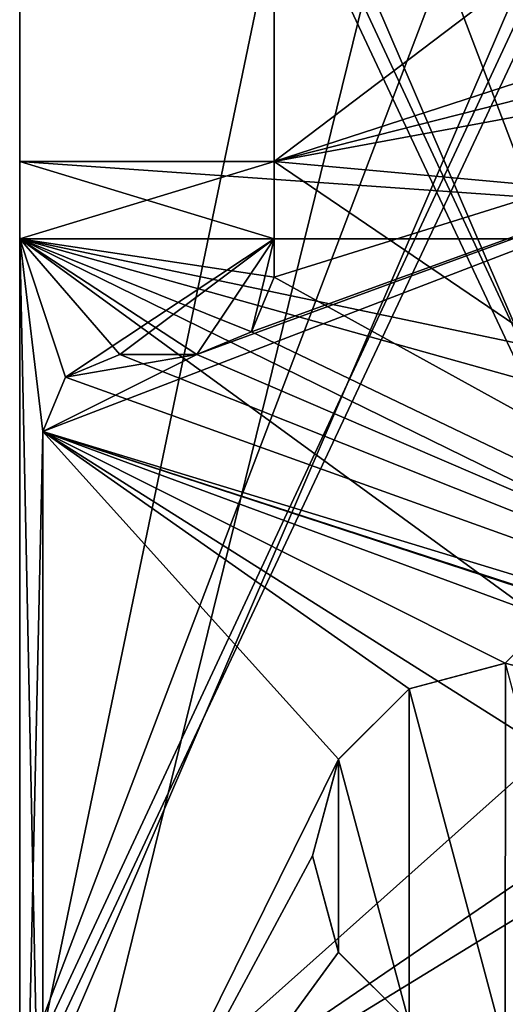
# Model space of a CAD drawing. Header units: millimetres. Extents: x -20.3 to 65.4, y -54 to 36.5.
# Tile 11 of 256: x -20.3 to -14, y -29.4 to -16.7. Entities that reach past the tile are written whole.
import ezdxf

# ---------------------------------------------------------------- set-up
doc = ezdxf.new("R2010")
doc.units = ezdxf.units.MM
doc.header["$LTSCALE"] = 81.481481
for name, color, linetype in [('108', 7, 'CONTINUOUS'), ('109', 7, 'CONTINUOUS'), ('110', 7, 'CONTINUOUS'), ('111', 7, 'CONTINUOUS'), ('112', 7, 'CONTINUOUS'), ('113', 7, 'CONTINUOUS'), ('117', 7, 'CONTINUOUS'), ('118', 7, 'CONTINUOUS'), ('119', 7, 'CONTINUOUS'), ('120', 7, 'CONTINUOUS'), ('121', 7, 'CONTINUOUS'), ('122', 7, 'CONTINUOUS'), ('123', 7, 'CONTINUOUS'), ('124', 7, 'CONTINUOUS'), ('125', 7, 'CONTINUOUS'), ('126', 7, 'CONTINUOUS'), ('146', 7, 'CONTINUOUS'), ('18', 7, 'CONTINUOUS'), ('192', 7, 'CONTINUOUS'), ('223', 7, 'CONTINUOUS'), ('232', 7, 'CONTINUOUS'), ('233', 7, 'CONTINUOUS'), ('234', 7, 'CONTINUOUS'), ('235', 7, 'CONTINUOUS'), ('242', 7, 'CONTINUOUS'), ('251', 7, 'CONTINUOUS'), ('270', 7, 'CONTINUOUS'), ('280', 7, 'CONTINUOUS'), ('313', 7, 'CONTINUOUS'), ('316', 7, 'CONTINUOUS'), ('382', 7, 'CONTINUOUS'), ('387', 7, 'CONTINUOUS'), ('413', 7, 'CONTINUOUS'), ('421', 7, 'CONTINUOUS'), ('59', 7, 'CONTINUOUS'), ('82', 7, 'CONTINUOUS'), ('92', 7, 'CONTINUOUS'), ('93', 7, 'CONTINUOUS'), ('94', 7, 'CONTINUOUS'), ('95', 7, 'CONTINUOUS'), ('96', 7, 'CONTINUOUS')]:
    doc.layers.add(name, color=color, linetype=linetype)

msp = doc.modelspace()

# ---------------------------------------------------------------- linework, layer by layer
at = {"layer": '108', "color": 7, "linetype": 'CONTINUOUS'}
for points in [[(-17, -18.5, 209), (-17, -7.75, 208.3), (-17, -4.5, 209), (-17, -18.5, 209)], [(-17, -18.5, 208.483), (-17, -7.75, 208.3), (-17, -18.5, 209), (-17, -18.5, 208.483)]]:
    msp.add_3dface(points, dxfattribs=at)
at = {"layer": '109', "linetype": 'CONTINUOUS'}
for points in [[(-5.2, -16.311, 209), (-17, -18.5, 209), (-17, -4.5, 209), (-5.2, -16.311, 209)], [(-5.2, -26.5, 209), (-17, -18.5, 209), (-5.2, -16.311, 209), (-5.2, -26.5, 209)], [(-17, -20, 209), (-17, -18.5, 209), (-5.2, -26.5, 209), (-17, -20, 209)], [(-17, -20, 209), (-5.2, -26.5, 209), (-17.293, -20.707, 209), (-17, -20, 209)], [(-17.293, -20.707, 209), (-5.2, -26.5, 209), (-18, -21, 209), (-17.293, -20.707, 209)], [(-19, -21, 209), (-5.2, -26.5, 209), (-19.707, -21.293, 209), (-19, -21, 209)], [(-18, -21, 209), (-5.2, -26.5, 209), (-19, -21, 209), (-18, -21, 209)], [(-19.707, -21.293, 209), (-5.2, -26.5, 209), (-20, -22, 209), (-19.707, -21.293, 209)], [(-1, -29, 209), (-1, -34, 209), (-20, -22, 209), (-1, -29, 209)], [(-20, -22, 209), (-1, -34, 209), (-20, -34, 209), (-20, -22, 209)], [(-4.7, -27, 209), (-1, -29, 209), (-20, -22, 209), (-4.7, -27, 209)], [(-5.054, -26.854, 209), (-4.7, -27, 209), (-20, -22, 209), (-5.054, -26.854, 209)], [(-5.2, -26.5, 209), (-5.054, -26.854, 209), (-20, -22, 209), (-5.2, -26.5, 209)]]:
    msp.add_3dface(points, dxfattribs=at)
at = {"layer": '110', "linetype": 'CONTINUOUS'}
for points in [[(-17, -20, 210.5), (-17, -20, 209), (-17.293, -20.707, 209), (-17, -20, 210.5)], [(-17.293, -20.707, 210.5), (-17, -20, 210.5), (-17.293, -20.707, 209), (-17.293, -20.707, 210.5)], [(-18, -21, 210.5), (-17.293, -20.707, 210.5), (-18, -21, 209), (-18, -21, 210.5)], [(-17.293, -20.707, 210.5), (-17.293, -20.707, 209), (-18, -21, 209), (-17.293, -20.707, 210.5)]]:
    msp.add_3dface(points, dxfattribs=at)
at = {"layer": '111', "linetype": 'CONTINUOUS'}
for points in [[(-19, -21, 210.5), (-18, -21, 210.5), (-18, -21, 209), (-19, -21, 210.5)], [(-19, -21, 210.5), (-18, -21, 209), (-19, -21, 209), (-19, -21, 210.5)]]:
    msp.add_3dface(points, dxfattribs=at)
at = {"layer": '112', "linetype": 'CONTINUOUS'}
for points in [[(-19.707, -21.293, 210.5), (-19, -21, 210.5), (-19.707, -21.293, 209), (-19.707, -21.293, 210.5)], [(-19, -21, 210.5), (-19, -21, 209), (-19.707, -21.293, 209), (-19, -21, 210.5)], [(-20, -22, 210.5), (-19.707, -21.293, 210.5), (-20, -22, 209), (-20, -22, 210.5)], [(-19.707, -21.293, 210.5), (-19.707, -21.293, 209), (-20, -22, 209), (-19.707, -21.293, 210.5)]]:
    msp.add_3dface(points, dxfattribs=at)
at = {"layer": '113', "linetype": 'CONTINUOUS'}
for points in [[(-20, -34, 210.5), (-20, -22, 210.5), (-20, -34, 209), (-20, -34, 210.5)], [(-20, -22, 210.5), (-20, -22, 209), (-20, -34, 209), (-20, -22, 210.5)]]:
    msp.add_3dface(points, dxfattribs=at)
at = {"layer": '117', "linetype": 'CONTINUOUS'}
for points in [[(-20, -22, -210.5), (-20, -34, -210.5), (-20, -22, -209), (-20, -22, -210.5)], [(-20, -34, -210.5), (-20, -34, -209), (-20, -22, -209), (-20, -34, -210.5)]]:
    msp.add_3dface(points, dxfattribs=at)
at = {"layer": '118', "linetype": 'CONTINUOUS'}
for points in [[(-19, -21, -210.5), (-19.707, -21.293, -210.5), (-19, -21, -209), (-19, -21, -210.5)], [(-19, -21, -209), (-19.707, -21.293, -210.5), (-19.707, -21.293, -209), (-19, -21, -209)], [(-19.707, -21.293, -210.5), (-20, -22, -210.5), (-19.707, -21.293, -209), (-19.707, -21.293, -210.5)], [(-20, -22, -210.5), (-20, -22, -209), (-19.707, -21.293, -209), (-20, -22, -210.5)]]:
    msp.add_3dface(points, dxfattribs=at)
at = {"layer": '119', "linetype": 'CONTINUOUS'}
for points in [[(-18, -21, -210.5), (-19, -21, -210.5), (-19, -21, -209), (-18, -21, -210.5)], [(-18, -21, -210.5), (-19, -21, -209), (-18, -21, -209), (-18, -21, -210.5)]]:
    msp.add_3dface(points, dxfattribs=at)
at = {"layer": '120', "linetype": 'CONTINUOUS'}
for points in [[(-17, -20, -210.5), (-17.293, -20.707, -210.5), (-17, -20, -209), (-17, -20, -210.5)], [(-17, -20, -209), (-17.293, -20.707, -210.5), (-17.293, -20.707, -209), (-17, -20, -209)], [(-17.293, -20.707, -210.5), (-18, -21, -210.5), (-17.293, -20.707, -209), (-17.293, -20.707, -210.5)], [(-18, -21, -210.5), (-18, -21, -209), (-17.293, -20.707, -209), (-18, -21, -210.5)]]:
    msp.add_3dface(points, dxfattribs=at)
at = {"layer": '121', "linetype": 'CONTINUOUS'}
for points in [[(-17, -19.5, -210.5), (-17, -20, -209), (-17, -18.5, -210.483), (-17, -19.5, -210.5)], [(-17, -18.5, -210.483), (-17, -20, -209), (-17, -18.5, -209), (-17, -18.5, -210.483)], [(-17, -19.5, -210.5), (-17, -20, -210.5), (-17, -20, -209), (-17, -19.5, -210.5)]]:
    msp.add_3dface(points, dxfattribs=at)
at = {"layer": '122', "color": 7, "linetype": 'CONTINUOUS'}
for points in [[(-20.3, -19.5, -210.5), (-17, -19.5, -210.5), (-20.3, -18.5, -210.483), (-20.3, -19.5, -210.5)], [(-17, -19.5, -210.5), (-17, -18.5, -210.483), (-20.3, -18.5, -210.483), (-17, -19.5, -210.5)]]:
    msp.add_3dface(points, dxfattribs=at)
at = {"layer": '123', "color": 7, "linetype": 'CONTINUOUS'}
for points in [[(-20.3, 34.5, -213.5), (-20.3, -34.5, -213.5), (-20.3, 19.5, -210.5), (-20.3, 34.5, -213.5)], [(-20.3, -31.25, -182.3), (-20.3, 31.25, -182.3), (-20.3, -31.25, -184.3), (-20.3, -31.25, -182.3)], [(-20.3, 31.25, -182.3), (-20.3, -5.698, -184.3), (-20.3, -31.25, -184.3), (-20.3, 31.25, -182.3)], [(-20.3, 19.5, -210.5), (-20.3, -34.5, -213.5), (-20.3, 18.5, -210.483), (-20.3, 19.5, -210.5)], [(-20.3, -34.5, -213.5), (-20.3, -18.5, -210.483), (-20.3, 18.5, -208.483), (-20.3, -34.5, -213.5)], [(-20.3, 18.5, -208.483), (-20.3, -18.5, -210.483), (-20.3, 1.5, -206.5), (-20.3, 18.5, -208.483)], [(-20.3, 18.5, -210.483), (-20.3, -34.5, -213.5), (-20.3, 18.5, -208.483), (-20.3, 18.5, -210.483)], [(-20.3, 1.5, -206.5), (-20.3, -18.5, -210.483), (-20.3, 0.793, -206.207), (-20.3, 1.5, -206.5)], [(-20.3, -18.5, -210.483), (-20.3, -1.5, -206.5), (-20.3, 0.793, -206.207), (-20.3, -18.5, -210.483)], [(-20.3, -18.5, -210.483), (-20.3, -18.5, -208.483), (-20.3, -1.5, -206.5), (-20.3, -18.5, -210.483)], [(-20.3, -18.5, -208.483), (-20.3, -19.5, -208.5), (-20.3, -1.5, -206.5), (-20.3, -18.5, -208.483)], [(-20.3, -1.5, -206.5), (-20.3, -19.5, -208.5), (-20.3, -30.389, -206.5), (-20.3, -1.5, -206.5)], [(-20.3, -6.923, -193.559), (-20.3, -30.482, -206.124), (-20.3, -7.393, -192.676), (-20.3, -6.923, -193.559)], [(-20.3, -7.393, -192.676), (-20.3, -30.482, -206.124), (-20.3, -30.779, -205.149), (-20.3, -7.393, -192.676)], [(-20.3, -19.5, -210.5), (-20.3, -18.5, -210.483), (-20.3, -34.5, -213.5), (-20.3, -19.5, -210.5)], [(-20.3, -35.5, -210.5), (-20.3, -19.5, -210.5), (-20.3, -35.5, -212.5), (-20.3, -35.5, -210.5)], [(-20.3, -35.5, -212.5), (-20.3, -19.5, -210.5), (-20.3, -35.207, -213.207), (-20.3, -35.5, -212.5)], [(-20.3, -35.207, -213.207), (-20.3, -19.5, -210.5), (-20.3, -34.5, -213.5), (-20.3, -35.207, -213.207)], [(-20.3, -19.5, -208.5), (-20.3, -32.25, -208.5), (-20.3, -30.389, -206.5), (-20.3, -19.5, -208.5)]]:
    msp.add_3dface(points, dxfattribs=at)
at = {"layer": '124', "color": 7, "linetype": 'CONTINUOUS'}
for points in [[(-6, -19.5, -208.5), (-17, -18.5, -208.483), (-2.8, -7.75, -208.3), (-6, -19.5, -208.5)], [(-2.8, -7.75, -208.3), (-17, -18.5, -208.483), (-17, -7.75, -208.3), (-2.8, -7.75, -208.3)], [(-20.3, -19.5, -208.5), (-20.3, -18.5, -208.483), (-17, -18.5, -208.483), (-20.3, -19.5, -208.5)], [(-20.3, -19.5, -208.5), (-17, -18.5, -208.483), (-6, -19.5, -208.5), (-20.3, -19.5, -208.5)]]:
    msp.add_3dface(points, dxfattribs=at)
at = {"layer": '125', "color": 7, "linetype": 'CONTINUOUS'}
for points in [[(-17, -18.5, -208.483), (-17, -18.5, -209), (-17, -4.5, -209), (-17, -18.5, -208.483)], [(-17, -7.75, -208.3), (-17, -18.5, -208.483), (-17, -4.5, -209), (-17, -7.75, -208.3)]]:
    msp.add_3dface(points, dxfattribs=at)
at = {"layer": '126', "linetype": 'CONTINUOUS'}
for points in [[(-17, -4.5, -209), (-17, -18.5, -209), (-5.609, -14.799, -209), (-17, -4.5, -209)], [(-5.609, -14.799, -209), (-17, -18.5, -209), (-5.304, -15.528, -209), (-5.609, -14.799, -209)], [(-5.304, -15.528, -209), (-17, -18.5, -209), (-5.2, -16.311, -209), (-5.304, -15.528, -209)], [(-18, -21, -209), (-20, -22, -209), (-5.2, -16.311, -209), (-18, -21, -209)], [(-5.2, -16.311, -209), (-20, -22, -209), (-14.003, -25, -209), (-5.2, -16.311, -209)], [(-17.293, -20.707, -209), (-18, -21, -209), (-5.2, -16.311, -209), (-17.293, -20.707, -209)], [(-17, -20, -209), (-17.293, -20.707, -209), (-5.2, -16.311, -209), (-17, -20, -209)], [(-17, -18.5, -209), (-17, -20, -209), (-5.2, -16.311, -209), (-17, -18.5, -209)], [(-12.752, -25.334, -209), (-5.2, -16.311, -209), (-14.003, -25, -209), (-12.752, -25.334, -209)], [(-19.707, -21.293, -209), (-20, -22, -209), (-18, -21, -209), (-19.707, -21.293, -209)], [(-19, -21, -209), (-19.707, -21.293, -209), (-18, -21, -209), (-19, -21, -209)], [(-20, -22, -209), (-20, -34, -209), (-16.163, -26.246, -209), (-20, -22, -209)], [(-14.003, -25, -209), (-20, -22, -209), (-15.249, -25.334, -209), (-14.003, -25, -209)], [(-15.249, -25.334, -209), (-20, -22, -209), (-16.163, -26.246, -209), (-15.249, -25.334, -209)], [(-16.163, -26.246, -209), (-20, -34, -209), (-16.5, -27.5, -209), (-16.163, -26.246, -209)], [(-16.5, -27.5, -209), (-20, -34, -209), (-16.165, -28.75, -209), (-16.5, -27.5, -209)], [(-16.165, -28.75, -209), (-20, -34, -209), (-15.248, -29.666, -209), (-16.165, -28.75, -209)], [(-1, -34, -209), (-1, -29, -209), (-20, -34, -209), (-1, -34, -209)], [(-20, -34, -209), (-1, -29, -209), (-13.997, -30, -209), (-20, -34, -209)]]:
    msp.add_3dface(points, dxfattribs=at)
at = {"layer": '146', "color": 7, "linetype": 'CONTINUOUS'}
for points in [[(-20.3, 31.25, -182.3), (-20.3, -31.25, -182.3), (-7.3, 31.25, -182.3), (-20.3, 31.25, -182.3)], [(-20.3, -31.25, -182.3), (-7.3, -31.25, -182.3), (-7.3, 31.25, -182.3), (-20.3, -31.25, -182.3)]]:
    msp.add_3dface(points, dxfattribs=at)
at = {"layer": '18', "color": 7, "linetype": 'CONTINUOUS'}
for points in [[(-20.3, -35.5, -210.5), (-20, -34, -210.5), (-20.3, -19.5, -210.5), (-20.3, -35.5, -210.5)], [(-20.3, -19.5, -210.5), (-20, -34, -210.5), (-20, -22, -210.5), (-20.3, -19.5, -210.5)], [(-17, -19.5, -210.5), (-20.3, -19.5, -210.5), (-17, -20, -210.5), (-17, -19.5, -210.5)], [(-17, -20, -210.5), (-20.3, -19.5, -210.5), (-17.293, -20.707, -210.5), (-17, -20, -210.5)], [(-17.293, -20.707, -210.5), (-20.3, -19.5, -210.5), (-18, -21, -210.5), (-17.293, -20.707, -210.5)], [(-18, -21, -210.5), (-20.3, -19.5, -210.5), (-19, -21, -210.5), (-18, -21, -210.5)], [(-19, -21, -210.5), (-20.3, -19.5, -210.5), (-19.707, -21.293, -210.5), (-19, -21, -210.5)], [(-19.707, -21.293, -210.5), (-20.3, -19.5, -210.5), (-20, -22, -210.5), (-19.707, -21.293, -210.5)]]:
    msp.add_3dface(points, dxfattribs=at)
at = {"layer": '192', "color": 7, "linetype": 'CONTINUOUS'}
for points in [[(-20.3, -34.5, -213.5), (-20.3, 34.5, -213.5), (-3.3, -34.5, -213.5), (-20.3, -34.5, -213.5)], [(-20.3, 34.5, -213.5), (-3.3, 34.5, -213.5), (-3.3, -34.5, -213.5), (-20.3, 34.5, -213.5)]]:
    msp.add_3dface(points, dxfattribs=at)
at = {"layer": '223', "color": 7, "linetype": 'CONTINUOUS'}
for points in [[(-20.3, -32.25, -208.5), (-20.3, -19.5, -208.5), (-6, -19.5, -208.5), (-20.3, -32.25, -208.5)], [(-20.3, -32.25, -208.5), (-6, -19.5, -208.5), (-6, -22.5, -208.5), (-20.3, -32.25, -208.5)], [(-20.3, -32.25, -208.5), (-6, -22.5, -208.5), (-6, -23.5, -208.5), (-20.3, -32.25, -208.5)], [(-6, -26.5, -208.5), (-20.3, -32.25, -208.5), (-6, -23.5, -208.5), (-6, -26.5, -208.5)], [(-2.8, -32.25, -208.5), (-20.3, -32.25, -208.5), (-2.8, -26.5, -208.5), (-2.8, -32.25, -208.5)], [(-2.8, -26.5, -208.5), (-20.3, -32.25, -208.5), (-6, -26.5, -208.5), (-2.8, -26.5, -208.5)]]:
    msp.add_3dface(points, dxfattribs=at)
at = {"layer": '232', "linetype": 'CONTINUOUS'}
for points in [[(-14.003, -25, -209), (-15.249, -25.334, -209), (-15.248, -25.334, -210.5), (-14.003, -25, -209)], [(-13.997, -25, -210.5), (-14.003, -25, -209), (-15.248, -25.334, -210.5), (-13.997, -25, -210.5)], [(-12.752, -25.334, -209), (-14.003, -25, -209), (-13.997, -25, -210.5), (-12.752, -25.334, -209)], [(-15.248, -25.334, -210.5), (-16.163, -26.246, -209), (-16.165, -26.25, -210.5), (-15.248, -25.334, -210.5)], [(-15.249, -25.334, -209), (-16.163, -26.246, -209), (-15.248, -25.334, -210.5), (-15.249, -25.334, -209)], [(-16.163, -26.246, -209), (-16.5, -27.5, -209), (-16.165, -26.25, -210.5), (-16.163, -26.246, -209)], [(-16.5, -27.5, -209), (-16.5, -27.5, -210.5), (-16.165, -26.25, -210.5), (-16.5, -27.5, -209)]]:
    msp.add_3dface(points, dxfattribs=at)
at = {"layer": '233', "color": 7, "linetype": 'CONTINUOUS'}
for points in [[(-13.997, -25, -210.5), (-15.248, -25.334, -210.5), (-14.003, -30, -210.5), (-13.997, -25, -210.5)], [(-12.752, -29.666, -210.5), (-13.997, -25, -210.5), (-14.003, -30, -210.5), (-12.752, -29.666, -210.5)], [(-15.248, -25.334, -210.5), (-16.165, -26.25, -210.5), (-15.249, -29.666, -210.5), (-15.248, -25.334, -210.5)], [(-14.003, -30, -210.5), (-15.248, -25.334, -210.5), (-15.249, -29.666, -210.5), (-14.003, -30, -210.5)], [(-16.165, -26.25, -210.5), (-16.5, -27.5, -210.5), (-16.163, -28.754, -210.5), (-16.165, -26.25, -210.5)], [(-15.249, -29.666, -210.5), (-16.165, -26.25, -210.5), (-16.163, -28.754, -210.5), (-15.249, -29.666, -210.5)]]:
    msp.add_3dface(points, dxfattribs=at)
at = {"layer": '234', "linetype": 'CONTINUOUS'}
for points in [[(-16.5, -27.5, -209), (-16.165, -28.75, -209), (-16.5, -27.5, -210.5), (-16.5, -27.5, -209)], [(-16.5, -27.5, -210.5), (-16.165, -28.75, -209), (-16.163, -28.754, -210.5), (-16.5, -27.5, -210.5)], [(-16.165, -28.75, -209), (-15.248, -29.666, -209), (-16.163, -28.754, -210.5), (-16.165, -28.75, -209)], [(-15.248, -29.666, -209), (-15.249, -29.666, -210.5), (-16.163, -28.754, -210.5), (-15.248, -29.666, -209)]]:
    msp.add_3dface(points, dxfattribs=at)
at = {"layer": '235', "color": 7, "linetype": 'CONTINUOUS'}
for points in [[(-17, -18.5, -210.483), (-17, -18.5, -209), (-20.3, -18.5, -208.483), (-17, -18.5, -210.483)], [(-20.3, -18.5, -210.483), (-17, -18.5, -210.483), (-20.3, -18.5, -208.483), (-20.3, -18.5, -210.483)], [(-20.3, -18.5, -208.483), (-17, -18.5, -209), (-17, -18.5, -208.483), (-20.3, -18.5, -208.483)]]:
    msp.add_3dface(points, dxfattribs=at)
at = {"layer": '242', "color": 7, "linetype": 'CONTINUOUS'}
for points in [[(-20.3, -30.482, -206.124), (-20.3, -6.923, -193.559), (-9.3, -30.482, -206.124), (-20.3, -30.482, -206.124)], [(-20.3, -6.923, -193.559), (-9.3, -6.923, -193.559), (-9.3, -30.482, -206.124), (-20.3, -6.923, -193.559)]]:
    msp.add_3dface(points, dxfattribs=at)
at = {"layer": '251', "color": 7, "linetype": 'CONTINUOUS'}
for points in [[(-20.3, -1.5, -206.5), (-20.3, -30.389, -206.5), (-9.3, -1.5, -206.5), (-20.3, -1.5, -206.5)], [(-20.3, -30.389, -206.5), (-9.3, -30.387, -206.5), (-9.3, -1.5, -206.5), (-20.3, -30.389, -206.5)]]:
    msp.add_3dface(points, dxfattribs=at)
at = {"layer": '270', "color": 7, "linetype": 'CONTINUOUS'}
for points in [[(-20.3, -31.25, -184.3), (-20.3, -5.698, -184.3), (-9.3, -31.25, -184.3), (-20.3, -31.25, -184.3)], [(-20.3, -5.698, -184.3), (-9.3, -5.698, -184.3), (-9.3, -31.25, -184.3), (-20.3, -5.698, -184.3)]]:
    msp.add_3dface(points, dxfattribs=at)
at = {"layer": '280', "color": 7, "linetype": 'CONTINUOUS'}
for points in [[(-20.3, -7.393, -192.676), (-20.3, -30.779, -205.149), (-9.3, -7.393, -192.676), (-20.3, -7.393, -192.676)], [(-20.3, -30.779, -205.149), (-9.3, -30.779, -205.149), (-9.3, -7.393, -192.676), (-20.3, -30.779, -205.149)]]:
    msp.add_3dface(points, dxfattribs=at)
at = {"layer": '313', "color": 7, "linetype": 'CONTINUOUS'}
for points in [[(-20.3, -19.5, 210.5), (-20.3, -18.5, 210.483), (-17, -18.5, 210.483), (-20.3, -19.5, 210.5)], [(-20.3, -19.5, 210.5), (-17, -18.5, 210.483), (-17, -19.5, 210.5), (-20.3, -19.5, 210.5)]]:
    msp.add_3dface(points, dxfattribs=at)
at = {"layer": '316', "color": 7, "linetype": 'CONTINUOUS'}
for points in [[(-20.3, 34.5, 213.5), (-20.3, -34.5, 213.5), (-3.3, 34.5, 213.5), (-20.3, 34.5, 213.5)], [(-20.3, -34.5, 213.5), (-3.3, -34.5, 213.5), (-3.3, 34.5, 213.5), (-20.3, -34.5, 213.5)]]:
    msp.add_3dface(points, dxfattribs=at)
at = {"layer": '382', "color": 7, "linetype": 'CONTINUOUS'}
for points in [[(-20.3, -30.387, 206.5), (-20.3, -1.5, 206.5), (-9.3, -30.387, 206.5), (-20.3, -30.387, 206.5)], [(-20.3, -1.5, 206.5), (-9.3, -1.5, 206.5), (-9.3, -30.387, 206.5), (-20.3, -1.5, 206.5)]]:
    msp.add_3dface(points, dxfattribs=at)
at = {"layer": '387', "color": 7, "linetype": 'CONTINUOUS'}
for points in [[(-20.3, -6.923, 193.559), (-20.3, -30.483, 206.124), (-9.3, -6.923, 193.559), (-20.3, -6.923, 193.559)], [(-9.3, -6.923, 193.559), (-20.3, -30.483, 206.124), (-9.3, -30.482, 206.124), (-9.3, -6.923, 193.559)]]:
    msp.add_3dface(points, dxfattribs=at)
at = {"layer": '413', "color": 7, "linetype": 'CONTINUOUS'}
for points in [[(-20.3, -30.779, 205.149), (-20.3, -7.393, 192.676), (-9.3, -30.779, 205.149), (-20.3, -30.779, 205.149)], [(-20.3, -7.393, 192.676), (-9.3, -7.393, 192.676), (-9.3, -30.779, 205.149), (-20.3, -7.393, 192.676)]]:
    msp.add_3dface(points, dxfattribs=at)
at = {"layer": '421', "color": 7, "linetype": 'CONTINUOUS'}
for points in [[(-20.3, -5.698, 184.3), (-20.3, -31.25, 184.3), (-9.3, -5.698, 184.3), (-20.3, -5.698, 184.3)], [(-9.3, -5.698, 184.3), (-20.3, -31.25, 184.3), (-9.3, -31.25, 184.3), (-9.3, -5.698, 184.3)]]:
    msp.add_3dface(points, dxfattribs=at)
at = {"layer": '59', "color": 7, "linetype": 'CONTINUOUS'}
for points in [[(-20.3, 34.5, 213.5), (-20.3, 18.5, 210.483), (-20.3, -18.5, 208.483), (-20.3, 34.5, 213.5)], [(-20.3, -34.5, 213.5), (-20.3, 34.5, 213.5), (-20.3, -19.5, 210.5), (-20.3, -34.5, 213.5)], [(-20.3, -19.5, 210.5), (-20.3, 34.5, 213.5), (-20.3, -18.5, 210.483), (-20.3, -19.5, 210.5)], [(-20.3, -18.5, 210.483), (-20.3, 34.5, 213.5), (-20.3, -18.5, 208.483), (-20.3, -18.5, 210.483)], [(-20.3, 31.25, 182.3), (-20.3, -31.25, 182.3), (-20.3, 31.25, 184.3), (-20.3, 31.25, 182.3)], [(-20.3, -31.25, 182.3), (-20.3, 5.698, 184.3), (-20.3, 31.25, 184.3), (-20.3, -31.25, 182.3)], [(-20.3, -18.5, 208.483), (-20.3, 18.5, 210.483), (-20.3, -1.5, 206.5), (-20.3, -18.5, 208.483)], [(-20.3, 5.698, 184.3), (-20.3, -31.25, 182.3), (-20.3, 5.516, 184.416), (-20.3, 5.698, 184.3)], [(-20.3, 5.516, 184.416), (-20.3, -31.25, 182.3), (-20.3, -5.698, 184.3), (-20.3, 5.516, 184.416)], [(-20.3, -30.387, 206.5), (-20.3, -18.5, 208.483), (-20.3, -1.5, 206.5), (-20.3, -30.387, 206.5)], [(-20.3, -5.698, 184.3), (-20.3, -31.25, 182.3), (-20.3, -31.25, 184.3), (-20.3, -5.698, 184.3)], [(-20.3, -30.483, 206.124), (-20.3, -6.923, 193.559), (-20.3, -7.393, 192.676), (-20.3, -30.483, 206.124)], [(-20.3, -30.779, 205.149), (-20.3, -30.483, 206.124), (-20.3, -7.393, 192.676), (-20.3, -30.779, 205.149)], [(-20.3, -19.5, 208.5), (-20.3, -18.5, 208.483), (-20.3, -30.387, 206.5), (-20.3, -19.5, 208.5)], [(-20.3, -35.5, 210.5), (-20.3, -34.5, 213.5), (-20.3, -19.5, 210.5), (-20.3, -35.5, 210.5)], [(-20.3, -32.25, 208.5), (-20.3, -19.5, 208.5), (-20.3, -30.387, 206.5), (-20.3, -32.25, 208.5)]]:
    msp.add_3dface(points, dxfattribs=at)
at = {"layer": '82', "color": 7, "linetype": 'CONTINUOUS'}
for points in [[(-20.3, -31.25, 182.3), (-20.3, 31.25, 182.3), (-7.3, -31.25, 182.3), (-20.3, -31.25, 182.3)], [(-20.3, 31.25, 182.3), (-7.3, 31.25, 182.3), (-7.3, -31.25, 182.3), (-20.3, 31.25, 182.3)]]:
    msp.add_3dface(points, dxfattribs=at)
at = {"layer": '92', "color": 7, "linetype": 'CONTINUOUS'}
for points in [[(-20.3, -19.5, 208.5), (-20.3, -32.25, 208.5), (-2.8, -32.25, 208.5), (-20.3, -19.5, 208.5)], [(-20.3, -19.5, 208.5), (-2.8, -32.25, 208.5), (-6, -26.5, 208.5), (-20.3, -19.5, 208.5)], [(-20.3, -19.5, 208.5), (-6, -22.5, 208.5), (-6, -19.5, 208.5), (-20.3, -19.5, 208.5)], [(-6, -22.5, 208.5), (-20.3, -19.5, 208.5), (-6, -23.5, 208.5), (-6, -22.5, 208.5)], [(-6, -23.5, 208.5), (-20.3, -19.5, 208.5), (-6, -26.5, 208.5), (-6, -23.5, 208.5)]]:
    msp.add_3dface(points, dxfattribs=at)
at = {"layer": '93', "color": 7, "linetype": 'CONTINUOUS'}
for points in [[(-17, -18.5, 208.483), (-6, -19.5, 208.5), (-17, -7.75, 208.3), (-17, -18.5, 208.483)], [(-17, -7.75, 208.3), (-6, -19.5, 208.5), (-2.8, -19.5, 208.5), (-17, -7.75, 208.3)], [(-2.8, -7.75, 208.3), (-17, -7.75, 208.3), (-2.8, -19.5, 208.5), (-2.8, -7.75, 208.3)], [(-20.3, -18.5, 208.483), (-20.3, -19.5, 208.5), (-6, -19.5, 208.5), (-20.3, -18.5, 208.483)], [(-20.3, -18.5, 208.483), (-6, -19.5, 208.5), (-17, -18.5, 208.483), (-20.3, -18.5, 208.483)]]:
    msp.add_3dface(points, dxfattribs=at)
at = {"layer": '94', "color": 7, "linetype": 'CONTINUOUS'}
for points in [[(-20.3, -18.5, 210.483), (-20.3, -18.5, 208.483), (-17, -18.5, 208.483), (-20.3, -18.5, 210.483)], [(-20.3, -18.5, 210.483), (-17, -18.5, 208.483), (-17, -18.5, 209), (-20.3, -18.5, 210.483)], [(-17, -18.5, 210.483), (-20.3, -18.5, 210.483), (-17, -18.5, 209), (-17, -18.5, 210.483)]]:
    msp.add_3dface(points, dxfattribs=at)
at = {"layer": '95', "linetype": 'CONTINUOUS'}
for points in [[(-17, -18.5, 210.483), (-17, -18.5, 209), (-17, -20, 210.5), (-17, -18.5, 210.483)], [(-17, -18.5, 210.483), (-17, -20, 210.5), (-17, -19.5, 210.5), (-17, -18.5, 210.483)], [(-17, -20, 210.5), (-17, -18.5, 209), (-17, -20, 209), (-17, -20, 210.5)]]:
    msp.add_3dface(points, dxfattribs=at)
at = {"layer": '96', "color": 7, "linetype": 'CONTINUOUS'}
for points in [[(-20.3, -35.5, 210.5), (-20.3, -19.5, 210.5), (-20, -22, 210.5), (-20.3, -35.5, 210.5)], [(-20.3, -19.5, 210.5), (-17, -19.5, 210.5), (-19.707, -21.293, 210.5), (-20.3, -19.5, 210.5)], [(-20, -22, 210.5), (-20.3, -19.5, 210.5), (-19.707, -21.293, 210.5), (-20, -22, 210.5)], [(-19.707, -21.293, 210.5), (-17, -19.5, 210.5), (-19, -21, 210.5), (-19.707, -21.293, 210.5)], [(-19, -21, 210.5), (-17, -19.5, 210.5), (-18, -21, 210.5), (-19, -21, 210.5)], [(-18, -21, 210.5), (-17, -19.5, 210.5), (-17.293, -20.707, 210.5), (-18, -21, 210.5)], [(-17, -19.5, 210.5), (-17, -20, 210.5), (-17.293, -20.707, 210.5), (-17, -19.5, 210.5)], [(-20, -34, 210.5), (-20.3, -35.5, 210.5), (-20, -22, 210.5), (-20, -34, 210.5)]]:
    msp.add_3dface(points, dxfattribs=at)

doc.saveas('drawing.dxf')
